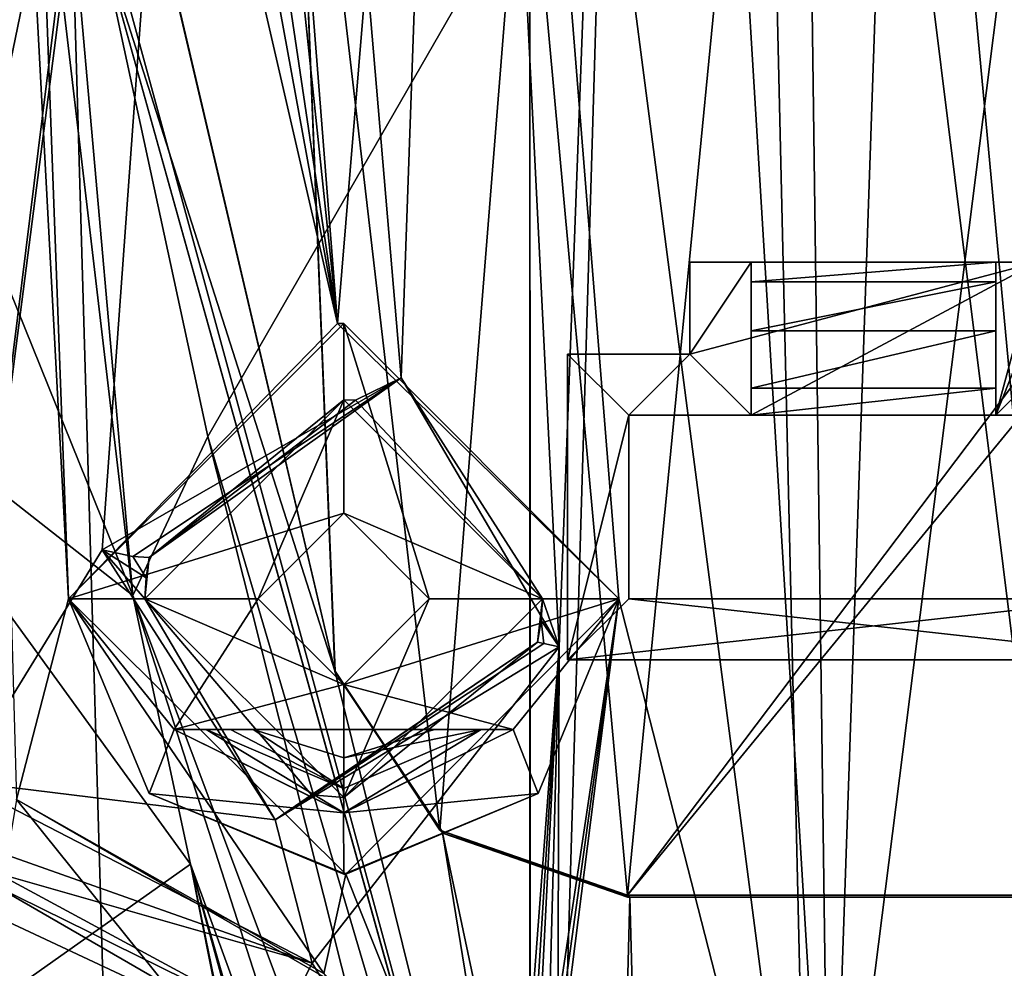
# Model space of a CAD drawing. Extents: x -250 to 250, y -430 to 356.
# Tile 207 of 256: x 122 to 138, y -413 to -397. Entities that reach past the tile are written whole.
import ezdxf

# ---------------------------------------------------------------- set-up
doc = ezdxf.new("R2010")
doc.units = 0
doc.header["$LTSCALE"] = 26.699852
for name, color, linetype in [('4404', 7, 'CONTINUOUS'), ('4405', 7, 'CONTINUOUS'), ('4413', 7, 'CONTINUOUS'), ('4416', 7, 'CONTINUOUS'), ('4417', 7, 'CONTINUOUS'), ('4419', 7, 'CONTINUOUS'), ('4442', 7, 'CONTINUOUS'), ('4510', 7, 'CONTINUOUS'), ('4565', 7, 'CONTINUOUS'), ('4582', 7, 'CONTINUOUS'), ('4587', 7, 'CONTINUOUS'), ('4588', 7, 'CONTINUOUS'), ('4610', 7, 'CONTINUOUS'), ('4633', 7, 'CONTINUOUS'), ('4634', 7, 'CONTINUOUS'), ('4681', 7, 'CONTINUOUS'), ('4747', 7, 'CONTINUOUS'), ('4749', 7, 'CONTINUOUS'), ('4751', 7, 'CONTINUOUS'), ('4759', 7, 'CONTINUOUS'), ('4851', 7, 'CONTINUOUS'), ('4861', 7, 'CONTINUOUS'), ('4874', 7, 'CONTINUOUS'), ('4875', 7, 'CONTINUOUS'), ('4900', 7, 'CONTINUOUS'), ('4909', 7, 'CONTINUOUS'), ('4935', 7, 'CONTINUOUS'), ('4958', 7, 'CONTINUOUS'), ('4978', 7, 'CONTINUOUS'), ('4985', 7, 'CONTINUOUS'), ('5007', 7, 'CONTINUOUS'), ('5037', 7, 'CONTINUOUS'), ('5073', 7, 'CONTINUOUS'), ('5078', 7, 'CONTINUOUS'), ('5079', 7, 'CONTINUOUS'), ('5104', 7, 'CONTINUOUS'), ('5106', 7, 'CONTINUOUS'), ('5132', 7, 'CONTINUOUS'), ('5139', 7, 'CONTINUOUS'), ('5140', 7, 'CONTINUOUS'), ('5142', 7, 'CONTINUOUS'), ('5149', 7, 'CONTINUOUS'), ('5150', 7, 'CONTINUOUS'), ('5151', 7, 'CONTINUOUS'), ('5161', 7, 'CONTINUOUS'), ('5170', 7, 'CONTINUOUS'), ('5194', 7, 'CONTINUOUS'), ('5206', 7, 'CONTINUOUS'), ('5210', 7, 'CONTINUOUS'), ('5215', 7, 'CONTINUOUS'), ('5228', 7, 'CONTINUOUS'), ('5229', 7, 'CONTINUOUS'), ('5233', 7, 'CONTINUOUS')]:
    doc.layers.add(name, color=color, linetype=linetype)

msp = doc.modelspace()

# ---------------------------------------------------------------- linework, layer by layer
at = {"layer": '4404', "color": 7, "linetype": 'CONTINUOUS'}
for points in [[(126.377, -410.315, -7.095), (123.55, -405.898, -5.149), (124.25, -406.7, -4.723), (126.377, -410.315, -7.095)], [(124.25, -406.7, -4.723), (123.55, -405.898, -5.149), (124.268, -406.36, -4.716), (124.25, -406.7, -4.723)], [(123.55, -405.898, -5.149), (124.053, -406.007, -5.177), (124.268, -406.36, -4.716), (123.55, -405.898, -5.149)], [(124.053, -406.007, -5.177), (124.321, -406.025, -4.737), (124.268, -406.36, -4.716), (124.053, -406.007, -5.177)], [(126.377, -410.315, -7.095), (124.25, -406.7, -4.723), (126.974, -409.907, -6.801), (126.377, -410.315, -7.095)], [(126.377, -410.315, -7.095), (126.974, -409.907, -6.801), (130.671, -407.411, -8.254), (126.377, -410.315, -7.095)], [(126.377, -410.315, -7.095), (130.671, -407.411, -8.254), (130.77, -407.431, -8.555), (126.377, -410.315, -7.095)], [(131.025, -407.487, -8.735), (126.377, -410.315, -7.095), (130.77, -407.431, -8.555), (131.025, -407.487, -8.735)]]:
    msp.add_3dface(points, dxfattribs=at)
at = {"layer": '4405', "color": 7, "linetype": 'CONTINUOUS'}
for points in [[(123.55, -405.898, -5.149), (128.439, -403.091, -7.567), (124.053, -406.007, -5.177), (123.55, -405.898, -5.149)], [(128.439, -403.091, -7.567), (124.321, -406.025, -4.737), (124.053, -406.007, -5.177), (128.439, -403.091, -7.567)], [(124.321, -406.025, -4.737), (128.439, -403.091, -7.567), (127.692, -403.456, -6.717), (124.321, -406.025, -4.737)], [(128.439, -403.091, -7.567), (130.75, -406.7, -8.221), (127.692, -403.456, -6.717), (128.439, -403.091, -7.567)], [(128.439, -403.091, -7.567), (131.025, -407.487, -8.735), (130.75, -406.7, -8.221), (128.439, -403.091, -7.567)], [(131.025, -407.487, -8.735), (130.73, -407.056, -8.244), (130.75, -406.7, -8.221), (131.025, -407.487, -8.735)], [(130.671, -407.411, -8.254), (130.73, -407.056, -8.244), (130.77, -407.431, -8.555), (130.671, -407.411, -8.254)], [(130.73, -407.056, -8.244), (131.025, -407.487, -8.735), (130.77, -407.431, -8.555), (130.73, -407.056, -8.244)]]:
    msp.add_3dface(points, dxfattribs=at)
at = {"layer": '4413', "color": 7, "linetype": 'CONTINUOUS'}
for points in [[(137.074, -369.496, -4.514), (162.355, -413.617, -7.365), (168.559, -368.512, -5.02), (137.074, -369.496, -4.514)], [(150.327, -419.248, -7.943), (160.838, -419.708, -7.74), (137.074, -369.496, -4.514), (150.327, -419.248, -7.943)], [(160.838, -419.708, -7.74), (160.841, -416.663, -7.55), (137.074, -369.496, -4.514), (160.838, -419.708, -7.74)], [(160.841, -416.663, -7.55), (160.845, -413.617, -7.36), (137.074, -369.496, -4.514), (160.841, -416.663, -7.55)], [(160.845, -413.617, -7.36), (161.6, -413.617, -7.361), (137.074, -369.496, -4.514), (160.845, -413.617, -7.36)], [(161.6, -413.617, -7.361), (162.355, -413.617, -7.365), (137.074, -369.496, -4.514), (161.6, -413.617, -7.361)], [(138.469, -394.107, -6.527), (150.327, -419.248, -7.943), (137.074, -369.496, -4.514), (138.469, -394.107, -6.527)]]:
    msp.add_3dface(points, dxfattribs=at)
at = {"layer": '4416', "color": 7, "linetype": 'CONTINUOUS'}
for points in [[(127.5, -403.45, -1.5), (124.25, -406.7, -1.5), (124.321, -406.025, -4.737), (127.5, -403.45, -1.5)], [(127.5, -403.45, -1.5), (124.321, -406.025, -4.737), (127.692, -403.456, -6.717), (127.5, -403.45, -1.5)], [(130.75, -406.7, -1.5), (127.5, -403.45, -1.5), (130.75, -406.7, -8.221), (130.75, -406.7, -1.5)], [(130.75, -406.7, -8.221), (127.5, -403.45, -1.5), (127.692, -403.456, -6.717), (130.75, -406.7, -8.221)], [(124.321, -406.025, -4.737), (124.25, -406.7, -1.5), (124.268, -406.36, -4.716), (124.321, -406.025, -4.737)], [(124.25, -406.7, -1.5), (124.25, -406.7, -4.723), (124.268, -406.36, -4.716), (124.25, -406.7, -1.5)]]:
    msp.add_3dface(points, dxfattribs=at)
at = {"layer": '4417', "color": 7, "linetype": 'CONTINUOUS'}
for points in [[(124.25, -406.7, -1.5), (127.5, -409.95, -1.5), (124.25, -406.7, -4.723), (124.25, -406.7, -1.5)], [(124.25, -406.7, -4.723), (127.5, -409.95, -1.5), (126.974, -409.907, -6.801), (124.25, -406.7, -4.723)], [(127.5, -409.95, -1.5), (130.75, -406.7, -1.5), (130.671, -407.411, -8.254), (127.5, -409.95, -1.5)], [(130.671, -407.411, -8.254), (130.75, -406.7, -1.5), (130.73, -407.056, -8.244), (130.671, -407.411, -8.254)], [(130.73, -407.056, -8.244), (130.75, -406.7, -1.5), (130.75, -406.7, -8.221), (130.73, -407.056, -8.244)], [(126.974, -409.907, -6.801), (127.5, -409.95, -1.5), (130.671, -407.411, -8.254), (126.974, -409.907, -6.801)]]:
    msp.add_3dface(points, dxfattribs=at)
at = {"layer": '4419', "color": 7, "linetype": 'CONTINUOUS'}
for points in [[(129.419, -375.416, -5.996), (132.451, -369.449, -6.234), (131.025, -407.487, -8.735), (129.419, -375.416, -5.996)], [(130.986, -418.649, -9.504), (132.451, -369.449, -6.234), (135.45, -418.635, -10.408), (130.986, -418.649, -9.504)], [(132.451, -369.449, -6.234), (130.986, -418.649, -9.504), (131.025, -407.487, -8.735), (132.451, -369.449, -6.234)], [(132.451, -369.449, -6.234), (134.791, -369.392, -6.481), (135.45, -418.635, -10.408), (132.451, -369.449, -6.234)], [(134.791, -369.392, -6.481), (137.143, -369.327, -6.506), (135.45, -418.635, -10.408), (134.791, -369.392, -6.481)], [(137.143, -369.327, -6.506), (138.575, -393.909, -8.513), (135.45, -418.635, -10.408), (137.143, -369.327, -6.506)], [(118.527, -369.619, 0.858), (126.195, -369.564, -4.409), (121.225, -409.681, -3.531), (118.527, -369.619, 0.858)], [(121.225, -409.681, -3.531), (126.195, -369.564, -4.409), (125.909, -373.293, -4.524), (121.225, -409.681, -3.531)], [(121.225, -409.681, -3.531), (125.909, -373.293, -4.524), (123.55, -405.898, -5.149), (121.225, -409.681, -3.531)], [(123.55, -405.898, -5.149), (125.909, -373.293, -4.524), (128.439, -403.091, -7.567), (123.55, -405.898, -5.149)], [(125.909, -373.293, -4.524), (129.419, -375.416, -5.996), (128.439, -403.091, -7.567), (125.909, -373.293, -4.524)], [(128.439, -403.091, -7.567), (129.419, -375.416, -5.996), (131.025, -407.487, -8.735), (128.439, -403.091, -7.567)], [(138.575, -393.909, -8.513), (140.003, -418.679, -10.492), (135.45, -418.635, -10.408), (138.575, -393.909, -8.513)], [(121.225, -409.681, -3.531), (123.55, -405.898, -5.149), (126.377, -410.315, -7.095), (121.225, -409.681, -3.531)], [(131.025, -407.487, -8.735), (126.983, -412.657, -7.544), (126.377, -410.315, -7.095), (131.025, -407.487, -8.735)], [(130.238, -417.9, -9.215), (126.983, -412.657, -7.544), (131.025, -407.487, -8.735), (130.238, -417.9, -9.215)], [(130.347, -418.277, -9.277), (130.238, -417.9, -9.215), (131.025, -407.487, -8.735), (130.347, -418.277, -9.277)], [(130.456, -418.655, -9.338), (130.347, -418.277, -9.277), (131.025, -407.487, -8.735), (130.456, -418.655, -9.338)], [(130.721, -418.652, -9.422), (130.456, -418.655, -9.338), (131.025, -407.487, -8.735), (130.721, -418.652, -9.422)], [(130.986, -418.649, -9.504), (130.721, -418.652, -9.422), (131.025, -407.487, -8.735), (130.986, -418.649, -9.504)], [(126.983, -412.657, -7.544), (121.225, -409.681, -3.531), (126.377, -410.315, -7.095), (126.983, -412.657, -7.544)]]:
    msp.add_3dface(points, dxfattribs=at)
at = {"layer": '4442', "color": 7, "linetype": 'CONTINUOUS'}
for points in [[(121.66, -411.82, 4.379), (121.778, -411.379, 3.352), (126.284, -413.98, 3.352), (121.66, -411.82, 4.379)], [(121.39, -412.827, 4.8), (121.66, -411.82, 4.379), (126.284, -413.98, 3.352), (121.39, -412.827, 4.8)]]:
    msp.add_3dface(points, dxfattribs=at)
at = {"layer": '4510', "color": 7, "linetype": 'CONTINUOUS'}
for points in [[(127.5, -402.2), (123, -406.7), (127.5, -405.3), (127.5, -402.2)], [(132, -406.7), (127.5, -402.2), (128.9, -406.7), (132, -406.7)], [(128.9, -406.7), (127.5, -402.2), (127.5, -405.3), (128.9, -406.7)], [(127.5, -405.3), (123, -406.7), (126.1, -406.7), (127.5, -405.3)], [(123, -406.7), (124.728, -408.837), (126.1, -406.7), (123, -406.7)], [(123, -406.7), (124.318, -409.882), (124.728, -408.837), (123, -406.7)], [(126.1, -406.7), (124.728, -408.837), (127.5, -408.1), (126.1, -406.7)], [(130.272, -408.837), (132, -406.7), (127.5, -408.1), (130.272, -408.837)], [(132, -406.7), (128.9, -406.7), (127.5, -408.1), (132, -406.7)], [(130.681, -409.883), (132, -406.7), (130.272, -408.837), (130.681, -409.883)], [(124.728, -408.837), (130.272, -408.837), (127.5, -408.1), (124.728, -408.837)], [(124.728, -408.837), (124.318, -409.882), (127.499, -410.2), (124.728, -408.837)], [(130.681, -409.883), (130.272, -408.837), (127.499, -410.2), (130.681, -409.883)], [(124.318, -409.882), (127.5, -411.2), (127.499, -410.2), (124.318, -409.882)], [(127.5, -411.2), (130.681, -409.883), (127.499, -410.2), (127.5, -411.2)]]:
    msp.add_3dface(points, dxfattribs=at)
at = {"layer": '4565', "color": 7, "linetype": 'CONTINUOUS'}
for points in [[(125.903, -414.652, 6.8), (122.153, -409.979, 6.8), (121.66, -412.894, 6.8), (125.903, -414.652, 6.8)], [(127.308, -412.954, 6.8), (122.153, -409.979, 6.8), (125.903, -414.652, 6.8), (127.308, -412.954, 6.8)]]:
    msp.add_3dface(points, dxfattribs=at)
at = {"layer": '4582', "color": 7, "linetype": 'CONTINUOUS'}
for points in [[(126.018, -408.837, 1.5), (126.018, -408.837, 2.5), (127.5, -409.3, 2.5), (126.018, -408.837, 1.5)], [(126.018, -408.837, 1.5), (127.5, -409.3, 2.5), (127.5, -409.3, 1.5), (126.018, -408.837, 1.5)], [(128.982, -408.837, 2.5), (128.982, -408.837, 1.5), (127.5, -409.3, 1.5), (128.982, -408.837, 2.5)], [(127.5, -409.3, 2.5), (128.982, -408.837, 2.5), (127.5, -409.3, 1.5), (127.5, -409.3, 2.5)]]:
    msp.add_3dface(points, dxfattribs=at)
at = {"layer": '4587', "color": 7, "linetype": 'CONTINUOUS'}
for points in [[(126.1, -406.7), (126.1, -406.7, -1.5), (127.5, -405.3, -1.5), (126.1, -406.7)], [(127.5, -405.3), (126.1, -406.7), (127.5, -405.3, -1.5), (127.5, -405.3)], [(128.9, -406.7, -1.5), (127.5, -405.3), (127.5, -405.3, -1.5), (128.9, -406.7, -1.5)], [(128.9, -406.7), (127.5, -405.3), (128.9, -406.7, -1.5), (128.9, -406.7)]]:
    msp.add_3dface(points, dxfattribs=at)
at = {"layer": '4588', "color": 7, "linetype": 'CONTINUOUS'}
for points in [[(126.1, -406.7), (127.5, -408.1), (126.1, -406.7, -1.5), (126.1, -406.7)], [(126.1, -406.7, -1.5), (127.5, -408.1), (127.5, -408.1, -1.5), (126.1, -406.7, -1.5)], [(127.5, -408.1, -1.5), (128.9, -406.7), (128.9, -406.7, -1.5), (127.5, -408.1, -1.5)], [(127.5, -408.1), (128.9, -406.7), (127.5, -408.1, -1.5), (127.5, -408.1)]]:
    msp.add_3dface(points, dxfattribs=at)
at = {"layer": '4610', "color": 7, "linetype": 'CONTINUOUS'}
for points in [[(127.5, -403.45, -1.5), (126.1, -406.7, -1.5), (124.25, -406.7, -1.5), (127.5, -403.45, -1.5)], [(126.1, -406.7, -1.5), (127.5, -403.45, -1.5), (127.5, -405.3, -1.5), (126.1, -406.7, -1.5)], [(127.5, -403.45, -1.5), (130.75, -406.7, -1.5), (127.5, -405.3, -1.5), (127.5, -403.45, -1.5)], [(130.75, -406.7, -1.5), (128.9, -406.7, -1.5), (127.5, -405.3, -1.5), (130.75, -406.7, -1.5)], [(126.1, -406.7, -1.5), (127.5, -408.1, -1.5), (124.25, -406.7, -1.5), (126.1, -406.7, -1.5)], [(124.25, -406.7, -1.5), (127.5, -408.1, -1.5), (127.5, -409.95, -1.5), (124.25, -406.7, -1.5)], [(127.5, -408.1, -1.5), (128.9, -406.7, -1.5), (127.5, -409.95, -1.5), (127.5, -408.1, -1.5)], [(128.9, -406.7, -1.5), (130.75, -406.7, -1.5), (127.5, -409.95, -1.5), (128.9, -406.7, -1.5)]]:
    msp.add_3dface(points, dxfattribs=at)
at = {"layer": '4633', "color": 7, "linetype": 'CONTINUOUS'}
for points in [[(123, -406.7, -2.272), (123, -406.7), (127.5, -402.2), (123, -406.7, -2.272)], [(127.398, -402.201, -4.863), (123, -406.7, -2.272), (127.5, -402.2), (127.398, -402.201, -4.863)], [(132, -406.7), (127.398, -402.201, -4.863), (127.5, -402.2), (132, -406.7)], [(132, -406.7, -6.865), (127.398, -402.201, -4.863), (132, -406.7), (132, -406.7, -6.865)]]:
    msp.add_3dface(points, dxfattribs=at)
at = {"layer": '4634', "color": 7, "linetype": 'CONTINUOUS'}
for points in [[(123, -406.7, -2.272), (127.534, -411.2, -5.492), (123, -406.7), (123, -406.7, -2.272)], [(123, -406.7), (127.534, -411.2, -5.492), (124.318, -409.882), (123, -406.7)], [(127.534, -411.2, -5.492), (132, -406.7, -6.865), (130.681, -409.883), (127.534, -411.2, -5.492)], [(130.681, -409.883), (132, -406.7, -6.865), (132, -406.7), (130.681, -409.883)], [(124.318, -409.882), (127.534, -411.2, -5.492), (127.5, -411.2), (124.318, -409.882)], [(127.5, -411.2), (127.534, -411.2, -5.492), (130.681, -409.883), (127.5, -411.2)]]:
    msp.add_3dface(points, dxfattribs=at)
at = {"layer": '4681', "color": 7, "linetype": 'CONTINUOUS'}
msp.add_3dface([(128.982, -408.837, 1.5), (126.018, -408.837, 1.5), (127.5, -409.3, 1.5), (128.982, -408.837, 1.5)], dxfattribs=at)
at = {"layer": '4747', "color": 7, "linetype": 'CONTINUOUS'}
for points in [[(127.176, -412.825, -5.407), (122.153, -409.979, -1.686), (127.308, -412.954, 6.8), (127.176, -412.825, -5.407)], [(122.153, -409.979, -1.686), (122.153, -409.979, 6.8), (127.308, -412.954, 6.8), (122.153, -409.979, -1.686)]]:
    msp.add_3dface(points, dxfattribs=at)
at = {"layer": '4749', "color": 7, "linetype": 'CONTINUOUS'}
for points in [[(130.272, -408.837), (124.728, -408.837), (128.982, -408.837, 1.5), (130.272, -408.837)], [(128.982, -408.837, 1.5), (124.728, -408.837), (126.018, -408.837, 1.5), (128.982, -408.837, 1.5)], [(126.018, -408.837, 1.5), (124.728, -408.837), (126.018, -408.837, 2.5), (126.018, -408.837, 1.5)], [(126.018, -408.837, 2.5), (124.728, -408.837), (125.65, -408.837, 2.726), (126.018, -408.837, 2.5)], [(125.65, -408.837, 2.726), (124.728, -408.837), (125.254, -408.837, 3), (125.65, -408.837, 2.726)], [(125.254, -408.837, 3), (124.728, -408.837), (124.728, -408.837, 3), (125.254, -408.837, 3)], [(130.272, -408.837, 3), (130.272, -408.837), (128.982, -408.837, 1.5), (130.272, -408.837, 3)], [(129.746, -408.837, 3), (130.272, -408.837, 3), (128.982, -408.837, 1.5), (129.746, -408.837, 3)], [(128.982, -408.837, 2.5), (129.349, -408.837, 2.726), (128.982, -408.837, 1.5), (128.982, -408.837, 2.5)], [(129.349, -408.837, 2.726), (129.746, -408.837, 3), (128.982, -408.837, 1.5), (129.349, -408.837, 2.726)]]:
    msp.add_3dface(points, dxfattribs=at)
at = {"layer": '4751', "color": 7, "linetype": 'CONTINUOUS'}
for points in [[(121.778, -411.379, 3.352), (121.831, -411.183, -2.461), (126.46, -413.687, -6.181), (121.778, -411.379, 3.352)], [(121.778, -411.379, 3.352), (126.46, -413.687, -6.181), (126.284, -413.98, 3.352), (121.778, -411.379, 3.352)]]:
    msp.add_3dface(points, dxfattribs=at)
at = {"layer": '4759', "color": 7, "linetype": 'CONTINUOUS'}
for points in [[(134, -371.7, -4.588), (139.857, -418.845, -8.504), (135.271, -369.544, -4.509), (134, -371.7, -4.588)], [(139.857, -418.845, -8.504), (138.469, -394.107, -6.527), (135.271, -369.544, -4.509), (139.857, -418.845, -8.504)], [(121.009, -369.692, 1.262), (122.153, -409.979, -1.686), (123, -406.7, -2.272), (121.009, -369.692, 1.262)], [(121.962, -378.635), (121.009, -369.692, 1.262), (123, -406.7, -2.272), (121.962, -378.635)], [(122.563, -369.7), (122.252, -374.13), (127.398, -402.201, -4.863), (122.563, -369.7)], [(123.984, -369.701, -0.974), (122.563, -369.7), (127.398, -402.201, -4.863), (123.984, -369.701, -0.974)], [(125, -371.7, -1.704), (123.984, -369.701, -0.974), (127.398, -402.201, -4.863), (125, -371.7, -1.704)], [(129.551, -376.2, -3.995), (125, -371.7, -1.704), (127.398, -402.201, -4.863), (129.551, -376.2, -3.995)], [(134, -371.7, -4.588), (129.551, -376.2, -3.995), (135.095, -418.782, -8.356), (134, -371.7, -4.588)], [(139.857, -418.845, -8.504), (134, -371.7, -4.588), (135.095, -418.782, -8.356), (139.857, -418.845, -8.504)], [(122.252, -374.13), (121.962, -378.635), (127.398, -402.201, -4.863), (122.252, -374.13)], [(132, -406.7, -6.865), (129.551, -376.2, -3.995), (127.398, -402.201, -4.863), (132, -406.7, -6.865)], [(135.095, -418.782, -8.356), (129.551, -376.2, -3.995), (132, -406.7, -6.865), (135.095, -418.782, -8.356)], [(121.962, -378.635), (123, -406.7, -2.272), (127.398, -402.201, -4.863), (121.962, -378.635)], [(122.153, -409.979, -1.686), (127.176, -412.825, -5.407), (123, -406.7, -2.272), (122.153, -409.979, -1.686)], [(123, -406.7, -2.272), (127.176, -412.825, -5.407), (127.534, -411.2, -5.492), (123, -406.7, -2.272)], [(127.534, -411.2, -5.492), (130.285, -418.11, -7.124), (132, -406.7, -6.865), (127.534, -411.2, -5.492)], [(130.285, -418.11, -7.124), (130.376, -418.449, -7.18), (132, -406.7, -6.865), (130.285, -418.11, -7.124)], [(130.376, -418.449, -7.18), (130.467, -418.788, -7.235), (132, -406.7, -6.865), (130.376, -418.449, -7.18)], [(130.467, -418.788, -7.235), (135.095, -418.782, -8.356), (132, -406.7, -6.865), (130.467, -418.788, -7.235)], [(127.176, -412.825, -5.407), (130.285, -418.11, -7.124), (127.534, -411.2, -5.492), (127.176, -412.825, -5.407)]]:
    msp.add_3dface(points, dxfattribs=at)
at = {"layer": '4851', "color": 7, "linetype": 'CONTINUOUS'}
for points in [[(125.254, -408.837, 3), (124.728, -408.837, 3), (127.501, -410.2, 3), (125.254, -408.837, 3)], [(125.254, -408.837, 3), (127.501, -410.2, 3), (127.499, -409.8, 3), (125.254, -408.837, 3)], [(127.501, -410.2, 3), (129.746, -408.837, 3), (127.499, -409.8, 3), (127.501, -410.2, 3)], [(130.272, -408.837, 3), (129.746, -408.837, 3), (127.501, -410.2, 3), (130.272, -408.837, 3)]]:
    msp.add_3dface(points, dxfattribs=at)
at = {"layer": '4861', "color": 7, "linetype": 'CONTINUOUS'}
for points in [[(124.728, -408.837, 3), (127.499, -410.2), (127.501, -410.2, 3), (124.728, -408.837, 3)], [(124.728, -408.837), (127.499, -410.2), (124.728, -408.837, 3), (124.728, -408.837)], [(127.499, -410.2), (130.272, -408.837), (127.501, -410.2, 3), (127.499, -410.2)], [(130.272, -408.837), (130.272, -408.837, 3), (127.501, -410.2, 3), (130.272, -408.837)]]:
    msp.add_3dface(points, dxfattribs=at)
at = {"layer": '4874', "color": 7, "linetype": 'CONTINUOUS'}
for points in [[(125.65, -408.837, 2.726), (125.254, -408.837, 3), (127.499, -409.8, 3), (125.65, -408.837, 2.726)], [(126.018, -408.837, 2.5), (125.65, -408.837, 2.726), (127.499, -409.8, 3), (126.018, -408.837, 2.5)], [(126.018, -408.837, 2.5), (127.499, -409.8, 3), (127.5, -409.3, 2.5), (126.018, -408.837, 2.5)], [(127.499, -409.8, 3), (129.746, -408.837, 3), (127.5, -409.3, 2.5), (127.499, -409.8, 3)], [(129.746, -408.837, 3), (128.982, -408.837, 2.5), (127.5, -409.3, 2.5), (129.746, -408.837, 3)], [(129.746, -408.837, 3), (129.349, -408.837, 2.726), (128.982, -408.837, 2.5), (129.746, -408.837, 3)]]:
    msp.add_3dface(points, dxfattribs=at)
at = {"layer": '4875', "color": 7, "linetype": 'CONTINUOUS'}
for points in [[(121.225, -409.681, -3.531), (126.983, -412.657, -7.544), (121.314, -410.651, -3.177), (121.225, -409.681, -3.531)], [(121.314, -410.651, -3.177), (126.983, -412.657, -7.544), (121.831, -411.183, -2.461), (121.314, -410.651, -3.177)], [(121.831, -411.183, -2.461), (126.983, -412.657, -7.544), (126.46, -413.687, -6.181), (121.831, -411.183, -2.461)], [(126.983, -412.657, -7.544), (130.238, -417.9, -9.215), (126.46, -413.687, -6.181), (126.983, -412.657, -7.544)]]:
    msp.add_3dface(points, dxfattribs=at)
at = {"layer": '4900', "color": 7, "linetype": 'CONTINUOUS'}
for points in [[(132.181, -411.577, 21.166), (200.611, -411.577, 21.568), (200.567, -411.577, 21.166), (132.181, -411.577, 21.166)], [(132.181, -411.577, 21.568), (200.611, -411.577, 21.568), (132.181, -411.577, 21.166), (132.181, -411.577, 21.568)]]:
    msp.add_3dface(points, dxfattribs=at)
at = {"layer": '4909', "color": 7, "linetype": 'CONTINUOUS'}
for points in [[(121.422, -384.305, 15.685), (124.052, -406.647, 17.997), (118.008, -391.676, 16.295), (121.422, -384.305, 15.685)], [(122.81, -392.606, 16.558), (124.052, -406.647, 17.997), (121.422, -384.305, 15.685), (122.81, -392.606, 16.558)], [(118.008, -391.676, 16.295), (124.052, -406.647, 17.997), (118.837, -402.553, 17.295), (118.008, -391.676, 16.295)], [(125.28, -404.046, 17.76), (124.052, -406.647, 17.997), (122.81, -392.606, 16.558), (125.28, -404.046, 17.76)], [(124.052, -406.647, 17.997), (124.997, -411.04, 18.495), (118.837, -402.553, 17.295), (124.052, -406.647, 17.997)], [(118.837, -402.553, 17.295), (124.997, -411.04, 18.495), (121.66, -413.394, 18.27), (118.837, -402.553, 17.295)], [(125.28, -404.046, 17.76), (129.791, -421.928, 19.631), (124.052, -406.647, 17.997), (125.28, -404.046, 17.76)], [(130.555, -421.925, 19.639), (129.791, -421.928, 19.631), (125.28, -404.046, 17.76), (130.555, -421.925, 19.639)], [(124.052, -406.647, 17.997), (128.973, -421.928, 19.604), (124.997, -411.04, 18.495), (124.052, -406.647, 17.997)], [(129.791, -421.928, 19.631), (128.973, -421.928, 19.604), (124.052, -406.647, 17.997), (129.791, -421.928, 19.631)], [(124.997, -411.04, 18.495), (125.881, -415.367, 18.862), (121.66, -413.394, 18.27), (124.997, -411.04, 18.495)], [(128.973, -421.928, 19.604), (128.126, -421.926, 19.558), (124.997, -411.04, 18.495), (128.973, -421.928, 19.604)], [(124.997, -411.04, 18.495), (127.16, -418.894, 19.241), (125.881, -415.367, 18.862), (124.997, -411.04, 18.495)], [(127.16, -421.924, 19.484), (127.16, -418.894, 19.241), (124.997, -411.04, 18.495), (127.16, -421.924, 19.484)], [(128.126, -421.926, 19.558), (127.16, -421.924, 19.484), (124.997, -411.04, 18.495), (128.126, -421.926, 19.558)]]:
    msp.add_3dface(points, dxfattribs=at)
at = {"layer": '4935', "color": 7, "linetype": 'CONTINUOUS'}
for points in [[(130.545, -367.134, -1.202), (208.33, -367.134, -1.202), (130.545, -423.469, 4.719), (130.545, -367.134, -1.202)], [(208.33, -367.134, -1.202), (208.33, -423.469, 4.719), (130.545, -423.469, 4.719), (208.33, -367.134, -1.202)]]:
    msp.add_3dface(points, dxfattribs=at)
at = {"layer": '4958', "color": 7, "linetype": 'CONTINUOUS'}
for points in [[(124.326, -394.996, 19.825), (123.475, -395.729, 19.902), (127.353, -407.877, 21.179), (124.326, -394.996, 19.825)], [(123.475, -395.729, 19.902), (131.228, -423.526, 22.824), (127.353, -407.877, 21.179), (123.475, -395.729, 19.902)], [(127.353, -407.877, 21.179), (131.228, -423.526, 22.824), (129.117, -410.528, 21.458), (127.353, -407.877, 21.179)], [(131.865, -423.529, 22.824), (132.181, -411.577, 21.568), (129.117, -410.528, 21.458), (131.865, -423.529, 22.824)], [(131.228, -423.526, 22.824), (131.865, -423.529, 22.824), (129.117, -410.528, 21.458), (131.228, -423.526, 22.824)], [(131.865, -423.529, 22.824), (132.5, -423.53, 22.824), (132.181, -411.577, 21.568), (131.865, -423.529, 22.824)], [(132.181, -411.577, 21.568), (132.5, -423.53, 22.824), (200.611, -411.577, 21.568), (132.181, -411.577, 21.568)], [(132.5, -423.53, 22.824), (225.657, -423.53, 22.824), (200.611, -411.577, 21.568), (132.5, -423.53, 22.824)]]:
    msp.add_3dface(points, dxfattribs=at)
at = {"layer": '4978', "color": 7, "linetype": 'CONTINUOUS'}
for points in [[(125.28, -404.046, 17.76), (122.81, -392.606, 16.558), (130.545, -394.9, 16.799), (125.28, -404.046, 17.76)], [(130.555, -421.925, 19.639), (125.28, -404.046, 17.76), (130.545, -394.9, 16.799), (130.555, -421.925, 19.639)]]:
    msp.add_3dface(points, dxfattribs=at)
at = {"layer": '4985', "color": 7, "linetype": 'CONTINUOUS'}
for points in [[(124.306, -394.894, 19.714), (127.354, -407.878, 21.079), (126.607, -389.303, 19.126), (124.306, -394.894, 19.714)], [(126.607, -389.303, 19.126), (127.354, -407.878, 21.079), (127.356, -407.881, 21.079), (126.607, -389.303, 19.126)], [(130.455, -393.132, 19.529), (126.607, -389.303, 19.126), (129.073, -410.484, 21.353), (130.455, -393.132, 19.529)], [(127.358, -407.883, 21.079), (126.607, -389.303, 19.126), (127.356, -407.881, 21.079), (127.358, -407.883, 21.079)], [(126.607, -389.303, 19.126), (127.358, -407.883, 21.079), (129.073, -410.484, 21.353), (126.607, -389.303, 19.126)], [(132.138, -411.546, 21.464), (134.307, -389.304, 19.127), (130.455, -393.132, 19.529), (132.138, -411.546, 21.464)], [(134.307, -389.304, 19.127), (132.138, -411.546, 21.464), (143.061, -397.088, 19.945), (134.307, -389.304, 19.127)], [(132.138, -411.546, 21.464), (130.455, -393.132, 19.529), (129.073, -410.484, 21.353), (132.138, -411.546, 21.464)], [(143.061, -397.088, 19.945), (132.138, -411.546, 21.464), (143.769, -397.38, 19.975), (143.061, -397.088, 19.945)], [(132.138, -411.546, 21.464), (200.567, -411.546, 21.464), (143.769, -397.38, 19.975), (132.138, -411.546, 21.464)]]:
    msp.add_3dface(points, dxfattribs=at)
at = {"layer": '5007', "color": 7, "linetype": 'CONTINUOUS'}
for points in [[(129.117, -410.528, 21.458), (127.354, -407.878, 21.079), (127.353, -407.877, 21.158), (129.117, -410.528, 21.458)], [(127.353, -407.877, 21.179), (129.117, -410.528, 21.458), (127.353, -407.877, 21.169), (127.353, -407.877, 21.179)], [(127.353, -407.877, 21.169), (129.117, -410.528, 21.458), (127.353, -407.877, 21.158), (127.353, -407.877, 21.169)], [(127.354, -407.878, 21.079), (129.117, -410.528, 21.458), (127.355, -407.884, 21.046), (127.354, -407.878, 21.079)], [(127.355, -407.884, 21.046), (129.117, -410.528, 21.458), (127.356, -407.887, 21.014), (127.355, -407.884, 21.046)], [(127.356, -407.887, 21.014), (129.117, -410.528, 21.458), (127.357, -407.89, 21.014), (127.356, -407.887, 21.014)], [(127.357, -407.89, 21.014), (129.117, -410.528, 21.458), (129.13, -410.539, 21.251), (127.357, -407.89, 21.014)], [(129.117, -410.528, 21.458), (132.181, -411.577, 21.568), (129.13, -410.539, 21.251), (129.117, -410.528, 21.458)], [(132.181, -411.577, 21.568), (132.138, -411.577, 21.167), (129.13, -410.539, 21.251), (132.181, -411.577, 21.568)], [(132.181, -411.577, 21.568), (132.16, -411.577, 21.166), (132.138, -411.577, 21.167), (132.181, -411.577, 21.568)], [(132.181, -411.577, 21.568), (132.181, -411.577, 21.166), (132.16, -411.577, 21.166), (132.181, -411.577, 21.568)]]:
    msp.add_3dface(points, dxfattribs=at)
at = {"layer": '5037', "color": 7, "linetype": 'CONTINUOUS'}
for points in [[(132.138, -411.562, 21.316), (132.16, -411.577, 21.166), (132.138, -411.546, 21.464), (132.138, -411.562, 21.316)], [(200.567, -411.577, 21.166), (200.567, -411.546, 21.464), (132.138, -411.546, 21.464), (200.567, -411.577, 21.166)], [(132.16, -411.577, 21.166), (132.181, -411.577, 21.166), (132.138, -411.546, 21.464), (132.16, -411.577, 21.166)], [(132.181, -411.577, 21.166), (200.567, -411.577, 21.166), (132.138, -411.546, 21.464), (132.181, -411.577, 21.166)], [(132.138, -411.577, 21.167), (132.16, -411.577, 21.166), (132.138, -411.562, 21.316), (132.138, -411.577, 21.167)]]:
    msp.add_3dface(points, dxfattribs=at)
at = {"layer": '5073', "color": 7, "linetype": 'CONTINUOUS'}
for points in [[(127.353, -407.877, 21.169), (127.353, -407.877, 21.158), (124.306, -394.894, 19.714), (127.353, -407.877, 21.169)], [(127.353, -407.877, 21.158), (127.354, -407.878, 21.079), (124.306, -394.894, 19.714), (127.353, -407.877, 21.158)], [(127.353, -407.877, 21.179), (127.353, -407.877, 21.169), (124.306, -394.894, 19.714), (127.353, -407.877, 21.179)], [(124.326, -394.996, 19.825), (127.353, -407.877, 21.179), (124.306, -394.894, 19.714), (124.326, -394.996, 19.825)]]:
    msp.add_3dface(points, dxfattribs=at)
at = {"layer": '5078', "color": 7, "linetype": 'CONTINUOUS'}
for points in [[(127.354, -407.878, 21.079), (127.355, -407.884, 21.046), (127.356, -407.881, 21.079), (127.354, -407.878, 21.079)], [(127.355, -407.884, 21.046), (127.358, -407.883, 21.079), (127.356, -407.881, 21.079), (127.355, -407.884, 21.046)], [(127.358, -407.883, 21.079), (127.355, -407.884, 21.046), (127.357, -407.887, 21.045), (127.358, -407.883, 21.079)], [(127.355, -407.884, 21.046), (127.356, -407.887, 21.014), (127.357, -407.887, 21.045), (127.355, -407.884, 21.046)], [(127.356, -407.887, 21.014), (127.357, -407.89, 21.014), (127.357, -407.887, 21.045), (127.356, -407.887, 21.014)]]:
    msp.add_3dface(points, dxfattribs=at)
at = {"layer": '5079', "color": 7, "linetype": 'CONTINUOUS'}
for points in [[(129.13, -410.539, 21.251), (127.358, -407.883, 21.079), (127.357, -407.887, 21.045), (129.13, -410.539, 21.251)], [(127.357, -407.89, 21.014), (129.13, -410.539, 21.251), (127.357, -407.887, 21.045), (127.357, -407.89, 21.014)], [(127.358, -407.883, 21.079), (129.13, -410.539, 21.251), (129.073, -410.484, 21.353), (127.358, -407.883, 21.079)], [(132.138, -411.577, 21.167), (132.138, -411.562, 21.316), (129.073, -410.484, 21.353), (132.138, -411.577, 21.167)], [(129.13, -410.539, 21.251), (132.138, -411.577, 21.167), (129.073, -410.484, 21.353), (129.13, -410.539, 21.251)], [(132.138, -411.562, 21.316), (132.138, -411.546, 21.464), (129.073, -410.484, 21.353), (132.138, -411.562, 21.316)]]:
    msp.add_3dface(points, dxfattribs=at)
at = {"layer": '5104', "color": 7, "linetype": 'CONTINUOUS'}
for points in [[(110.541, -394.562, 18.229), (110.414, -417.318, 18.101), (122.996, -393.343, 19.652), (110.541, -394.562, 18.229)], [(110.414, -417.318, 18.101), (112.208, -421.961, 18.621), (122.996, -393.343, 19.652), (110.414, -417.318, 18.101)], [(112.208, -421.961, 18.621), (116.731, -423.714, 20.342), (122.996, -393.343, 19.652), (112.208, -421.961, 18.621)], [(116.731, -423.714, 20.342), (123.875, -423.577, 22.185), (122.996, -393.343, 19.652), (116.731, -423.714, 20.342)], [(123.875, -423.577, 22.185), (131.225, -423.527, 22.824), (122.996, -393.343, 19.652), (123.875, -423.577, 22.185)]]:
    msp.add_3dface(points, dxfattribs=at)
at = {"layer": '5106', "color": 7, "linetype": 'CONTINUOUS'}
for points in [[(131.225, -423.527, 22.824), (123.475, -395.729, 19.902), (122.996, -393.343, 19.652), (131.225, -423.527, 22.824)], [(123.475, -395.729, 19.902), (131.225, -423.527, 22.824), (131.228, -423.526, 22.824), (123.475, -395.729, 19.902)]]:
    msp.add_3dface(points, dxfattribs=at)
at = {"layer": '5132', "color": 7, "linetype": 'CONTINUOUS'}
for points in [[(138.16, -402.322, 18.886), (138.16, -402.319, 18.886), (134.16, -402.319, 18.886), (138.16, -402.322, 18.886)], [(138.16, -402.322, 18.886), (134.16, -402.319, 18.886), (134.16, -402.322, 18.886), (138.16, -402.322, 18.886)]]:
    msp.add_3dface(points, dxfattribs=at)
at = {"layer": '5139', "color": 7, "linetype": 'CONTINUOUS'}
for points in [[(133.16, -402.7, 17.619), (138.839, -401.2, 17.461), (134.16, -403.7, 17.724), (133.16, -402.7, 17.619)], [(133.16, -401.2, 17.461), (138.839, -401.2, 17.461), (133.16, -402.7, 17.619), (133.16, -401.2, 17.461)], [(134.16, -403.7, 17.724), (138.839, -401.2, 17.461), (138.16, -403.7, 17.724), (134.16, -403.7, 17.724)], [(138.16, -403.7, 17.724), (138.839, -401.2, 17.461), (140.16, -403.7, 17.724), (138.16, -403.7, 17.724)], [(131.16, -402.7, 17.619), (133.16, -402.7, 17.619), (132.16, -403.7, 17.724), (131.16, -402.7, 17.619)], [(131.16, -407.7, 18.144), (131.16, -402.7, 17.619), (132.16, -403.7, 17.724), (131.16, -407.7, 18.144)], [(132.16, -403.7, 17.724), (133.16, -402.7, 17.619), (134.16, -403.7, 17.724), (132.16, -403.7, 17.724)], [(132.16, -406.7, 18.039), (131.16, -407.7, 18.144), (132.16, -403.7, 17.724), (132.16, -406.7, 18.039)], [(141.16, -407.7, 18.144), (131.16, -407.7, 18.144), (140.16, -406.7, 18.039), (141.16, -407.7, 18.144)], [(140.16, -406.7, 18.039), (131.16, -407.7, 18.144), (132.16, -406.7, 18.039), (140.16, -406.7, 18.039)]]:
    msp.add_3dface(points, dxfattribs=at)
at = {"layer": '5140', "color": 7, "linetype": 'CONTINUOUS'}
for points in [[(138.16, -401.2, 17.643), (134.16, -401.2, 17.643), (134.16, -401.521, 18.479), (138.16, -401.2, 17.643)], [(138.16, -401.521, 18.479), (138.16, -401.2, 17.643), (134.16, -401.521, 18.479), (138.16, -401.521, 18.479)], [(134.16, -402.319, 18.886), (138.16, -401.521, 18.479), (134.16, -401.521, 18.479), (134.16, -402.319, 18.886)], [(138.16, -402.319, 18.886), (138.16, -401.521, 18.479), (134.16, -402.319, 18.886), (138.16, -402.319, 18.886)]]:
    msp.add_3dface(points, dxfattribs=at)
at = {"layer": '5142', "color": 7, "linetype": 'CONTINUOUS'}
for points in [[(133.16, -401.2, 17.461), (133.16, -402.7, 17.619), (133.16, -401.2, 20.075), (133.16, -401.2, 17.461)], [(133.16, -401.2, 20.075), (133.16, -402.7, 17.619), (133.16, -402.7, 20.233), (133.16, -401.2, 20.075)]]:
    msp.add_3dface(points, dxfattribs=at)
at = {"layer": '5149', "color": 7, "linetype": 'CONTINUOUS'}
for points in [[(132.16, -403.7, 17.724), (134.16, -403.7, 20.338), (132.16, -403.7, 20.338), (132.16, -403.7, 17.724)], [(132.16, -403.7, 17.724), (134.16, -403.7, 17.724), (134.16, -403.7, 20.338), (132.16, -403.7, 17.724)]]:
    msp.add_3dface(points, dxfattribs=at)
at = {"layer": '5150', "color": 7, "linetype": 'CONTINUOUS'}
for points in [[(138.16, -403.7, 17.724), (140.16, -403.7, 17.724), (140.16, -403.7, 20.338), (138.16, -403.7, 17.724)], [(138.16, -403.7, 17.724), (140.16, -403.7, 20.338), (138.16, -403.7, 20.338), (138.16, -403.7, 17.724)]]:
    msp.add_3dface(points, dxfattribs=at)
at = {"layer": '5151', "color": 7, "linetype": 'CONTINUOUS'}
for points in [[(138.16, -401.2, 20.075), (138.16, -401.2, 17.643), (138.16, -401.521, 18.479), (138.16, -401.2, 20.075)], [(138.16, -403.7, 20.338), (138.16, -401.2, 20.075), (138.16, -402.322, 18.886), (138.16, -403.7, 20.338)], [(138.16, -402.322, 18.886), (138.16, -401.2, 20.075), (138.16, -402.319, 18.886), (138.16, -402.322, 18.886)], [(138.16, -402.319, 18.886), (138.16, -401.2, 20.075), (138.16, -401.521, 18.479), (138.16, -402.319, 18.886)], [(138.16, -403.258, 18.599), (138.16, -403.7, 20.338), (138.16, -402.322, 18.886), (138.16, -403.258, 18.599)], [(138.16, -403.7, 17.724), (138.16, -403.7, 20.338), (138.16, -403.258, 18.599), (138.16, -403.7, 17.724)]]:
    msp.add_3dface(points, dxfattribs=at)
at = {"layer": '5161', "color": 7, "linetype": 'CONTINUOUS'}
for points in [[(134.16, -401.2, 17.643), (134.16, -401.2, 20.075), (134.16, -401.521, 18.479), (134.16, -401.2, 17.643)], [(134.16, -401.2, 20.075), (134.16, -403.7, 20.338), (134.16, -403.259, 18.598), (134.16, -401.2, 20.075)], [(134.16, -401.2, 20.075), (134.16, -402.319, 18.886), (134.16, -401.521, 18.479), (134.16, -401.2, 20.075)], [(134.16, -402.322, 18.886), (134.16, -401.2, 20.075), (134.16, -403.259, 18.598), (134.16, -402.322, 18.886)], [(134.16, -402.319, 18.886), (134.16, -401.2, 20.075), (134.16, -402.322, 18.886), (134.16, -402.319, 18.886)], [(134.16, -403.7, 20.338), (134.16, -403.7, 17.724), (134.16, -403.259, 18.598), (134.16, -403.7, 20.338)]]:
    msp.add_3dface(points, dxfattribs=at)
at = {"layer": '5170', "color": 7, "linetype": 'CONTINUOUS'}
for points in [[(138.16, -402.322, 18.886), (134.16, -402.322, 18.886), (134.16, -403.259, 18.598), (138.16, -402.322, 18.886)], [(138.16, -403.258, 18.599), (138.16, -402.322, 18.886), (134.16, -403.259, 18.598), (138.16, -403.258, 18.599)], [(134.16, -403.7, 17.724), (138.16, -403.258, 18.599), (134.16, -403.259, 18.598), (134.16, -403.7, 17.724)], [(134.16, -403.7, 17.724), (138.16, -403.7, 17.724), (138.16, -403.258, 18.599), (134.16, -403.7, 17.724)]]:
    msp.add_3dface(points, dxfattribs=at)
at = {"layer": '5194', "color": 7, "linetype": 'CONTINUOUS'}
for points in [[(131.16, -407.7, 18.144), (131.16, -407.7, 20.758), (131.16, -402.7, 20.233), (131.16, -407.7, 18.144)], [(131.16, -402.7, 17.619), (131.16, -407.7, 18.144), (131.16, -402.7, 20.233), (131.16, -402.7, 17.619)]]:
    msp.add_3dface(points, dxfattribs=at)
at = {"layer": '5206', "color": 7, "linetype": 'CONTINUOUS'}
for points in [[(134.16, -401.2, 20.075), (133.16, -401.2, 20.075), (133.16, -402.7, 20.233), (134.16, -401.2, 20.075)], [(134.16, -401.2, 20.075), (133.16, -402.7, 20.233), (134.16, -403.7, 20.338), (134.16, -401.2, 20.075)], [(139.16, -401.2, 20.075), (138.16, -401.2, 20.075), (138.16, -403.7, 20.338), (139.16, -401.2, 20.075)], [(139.16, -402.7, 20.233), (139.16, -401.2, 20.075), (138.16, -403.7, 20.338), (139.16, -402.7, 20.233)], [(133.16, -402.7, 20.233), (131.16, -402.7, 20.233), (132.16, -403.7, 20.338), (133.16, -402.7, 20.233)], [(131.16, -402.7, 20.233), (131.16, -407.7, 20.758), (132.16, -403.7, 20.338), (131.16, -402.7, 20.233)], [(134.16, -403.7, 20.338), (133.16, -402.7, 20.233), (132.16, -403.7, 20.338), (134.16, -403.7, 20.338)], [(140.16, -403.7, 20.338), (139.16, -402.7, 20.233), (138.16, -403.7, 20.338), (140.16, -403.7, 20.338)], [(132.16, -403.7, 20.338), (131.16, -407.7, 20.758), (132.16, -406.7, 20.653), (132.16, -403.7, 20.338)], [(131.16, -407.7, 20.758), (141.16, -407.7, 20.758), (132.16, -406.7, 20.653), (131.16, -407.7, 20.758)], [(132.16, -406.7, 20.653), (141.16, -407.7, 20.758), (140.16, -406.7, 20.653), (132.16, -406.7, 20.653)]]:
    msp.add_3dface(points, dxfattribs=at)
at = {"layer": '5210', "color": 7, "linetype": 'CONTINUOUS'}
for points in [[(132.16, -406.7, 18.039), (132.16, -406.7, 20.653), (140.16, -406.7, 20.653), (132.16, -406.7, 18.039)], [(140.16, -406.7, 18.039), (132.16, -406.7, 18.039), (140.16, -406.7, 20.653), (140.16, -406.7, 18.039)]]:
    msp.add_3dface(points, dxfattribs=at)
at = {"layer": '5215', "color": 7, "linetype": 'CONTINUOUS'}
for points in [[(133.16, -402.7, 17.619), (131.16, -402.7, 20.233), (133.16, -402.7, 20.233), (133.16, -402.7, 17.619)], [(133.16, -402.7, 17.619), (131.16, -402.7, 17.619), (131.16, -402.7, 20.233), (133.16, -402.7, 17.619)]]:
    msp.add_3dface(points, dxfattribs=at)
at = {"layer": '5228', "color": 7, "linetype": 'CONTINUOUS'}
for points in [[(134.16, -401.2, 20.075), (133.16, -401.2, 17.461), (133.16, -401.2, 20.075), (134.16, -401.2, 20.075)], [(134.16, -401.2, 17.643), (133.16, -401.2, 17.461), (134.16, -401.2, 20.075), (134.16, -401.2, 17.643)], [(138.16, -401.2, 17.643), (133.16, -401.2, 17.461), (134.16, -401.2, 17.643), (138.16, -401.2, 17.643)], [(138.839, -401.2, 17.461), (133.16, -401.2, 17.461), (138.16, -401.2, 17.643), (138.839, -401.2, 17.461)], [(139.16, -401.2, 20.075), (138.839, -401.2, 18.466), (138.16, -401.2, 17.643), (139.16, -401.2, 20.075)], [(138.16, -401.2, 20.075), (139.16, -401.2, 20.075), (138.16, -401.2, 17.643), (138.16, -401.2, 20.075)], [(138.839, -401.2, 18.466), (138.839, -401.2, 17.461), (138.16, -401.2, 17.643), (138.839, -401.2, 18.466)]]:
    msp.add_3dface(points, dxfattribs=at)
at = {"layer": '5229', "color": 7, "linetype": 'CONTINUOUS'}
for points in [[(141.16, -407.7, 18.144), (141.16, -407.7, 20.758), (131.16, -407.7, 20.758), (141.16, -407.7, 18.144)], [(131.16, -407.7, 18.144), (141.16, -407.7, 18.144), (131.16, -407.7, 20.758), (131.16, -407.7, 18.144)]]:
    msp.add_3dface(points, dxfattribs=at)
at = {"layer": '5233', "color": 7, "linetype": 'CONTINUOUS'}
for points in [[(132.16, -403.7, 17.724), (132.16, -403.7, 20.338), (132.16, -406.7, 20.653), (132.16, -403.7, 17.724)], [(132.16, -406.7, 18.039), (132.16, -403.7, 17.724), (132.16, -406.7, 20.653), (132.16, -406.7, 18.039)]]:
    msp.add_3dface(points, dxfattribs=at)

doc.saveas('drawing.dxf')
